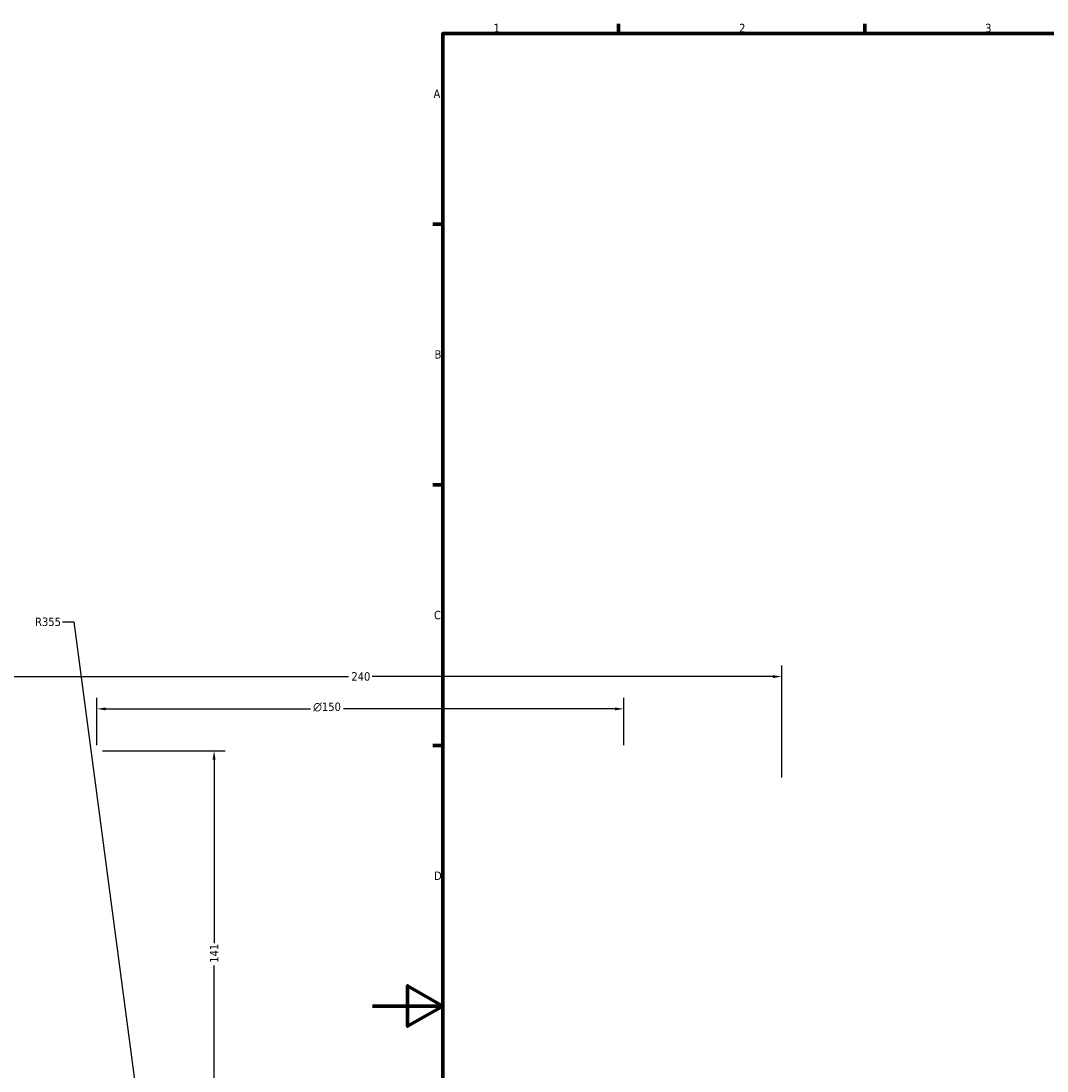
# Model space of a CAD drawing. Header units: millimetres. Extents: x -634 to 1181, y -305 to 948.
# Tile 3 of 13: x -100 to 192, y 279 to 578. Entities that reach past the tile are written whole.
import ezdxf

# ---------------------------------------------------------------- set-up
doc = ezdxf.new("R2010")
doc.units = ezdxf.units.MM
doc.layers.add('Border (ANSI)', color=7, linetype='Continuous', lineweight=70)
doc.layers.add('Dimension (ANSI)', color=7, linetype='Continuous', lineweight=25)
doc.styles.add('Note Text (ANSI)', font='tahoma.ttf')
doc.dimstyles.new('Default - mm (ANSI)', dxfattribs={"dimtxt": 2.4, "dimasz": 2.5, "dimexe": 3.175, "dimexo": 1.6002, "dimgap": 0.8, "dimtad": 0, "dimtoh": 1, "dimdec": 0, "dimrnd": 1e-08, "dimzin": 4, "dimdsep": 46, "dimtxsty": 'Note Text (ANSI)', "dimcen": 0.09, "dimdle": 10, "dimclrd": 256, "dimclre": 256, "dimclrt": 5, "dimadec": 1, "dimazin": 1, "dimtfac": 1.27, "dimtofl": 0, "dimtmove": 0, "dimatfit": 3, "dimfxl": 1, "dimtolj": 1, "dimtzin": 4, "dimlwd": -1, "dimlwe": -1, "dimarcsym": 0})

# ---------------------------------------------------------------- blocks, each defined once
blk = doc.blocks.new('Borders Default Border')
at = {"layer": 'Border (ANSI)'}
for p, q in [((70.08, 574), (70.08, 576.8)), ((140.17, 574), (140.17, 576.8)), ((20, 519.75), (17.2, 519.75)), ((20, 445.5), (17.2, 445.5)), ((20, 371.25), (17.2, 371.25))]:
    blk.add_line(p, q, dxfattribs=at)
at = {"layer": 'Border (ANSI)', "flags": 128}
for points in [[(20, 20), (20, 574), (821, 574), (821, 20), (20, 20)], [(0, 297), (20, 297), (10, 302.77), (10, 291.23), (20, 297)]]:
    blk.add_lwpolyline(points, dxfattribs=at)
at = {"layer": 'Border (ANSI)', "color": 5, "true_color": 0x0000ff, "char_height": 2.4, "attachment_point": 7, "style": 'Note Text (ANSI)'}
for s, insert in [('1', (34.5, 574.4)), ('2', (104.4, 574.4)), ('3', (174.46, 574.35)), ('A', (17.38, 555.68)), ('B', (17.67, 481.43)), ('C', (17.51, 407.13)), ('D', (17.52, 332.93))]:
    blk.add_mtext(s, dxfattribs=dict(at, insert=insert))
blk = doc.blocks.new('*D10')
at = {"layer": 'Defpoints', "color": 0, "transparency": 16777216}
for p in [(116.54, 390.85), (-123.46, 360.53), (116.54, 360.53)]:
    blk.add_point(p, dxfattribs=at)
at = {"layer": 'Dimension (ANSI)', "transparency": 16777216}
for p, q in [((-123.46, 362.14), (-123.46, 394.02)), ((116.54, 362.14), (116.54, 394.02)), ((-120.96, 390.85), (-6.81, 390.85)), ((114.04, 390.85), (-0.11, 390.85))]:
    blk.add_line(p, q, dxfattribs=at)
for points in [[(-120.96, 391.26), (-120.96, 390.43), (-123.46, 390.85)], [(114.04, 391.26), (114.04, 390.43), (116.54, 390.85)]]:
    blk.add_solid(points, dxfattribs=at)
at = {"layer": 'Dimension (ANSI)', "color": 5, "transparency": 16777216, "insert": (-6.01, 392.1), "char_height": 2.4, "attachment_point": 1, "style": 'Note Text (ANSI)'}
blk.add_mtext('\\A1;240', dxfattribs=at)
blk = doc.blocks.new('*D11')
at = {"layer": 'Defpoints', "color": 0, "transparency": 16777216}
for p in [(71.54, 381.65), (-78.46, 369.73), (71.54, 369.73)]:
    blk.add_point(p, dxfattribs=at)
at = {"layer": 'Dimension (ANSI)', "transparency": 16777216}
for p, q in [((-78.46, 371.34), (-78.46, 384.82)), ((71.54, 371.34), (71.54, 384.82)), ((-75.96, 381.65), (-17.69, 381.65)), ((69.04, 381.65), (-8.23, 381.65))]:
    blk.add_line(p, q, dxfattribs=at)
for points in [[(-75.96, 382.06), (-75.96, 381.23), (-78.46, 381.65)], [(69.04, 382.06), (69.04, 381.23), (71.54, 381.65)]]:
    blk.add_solid(points, dxfattribs=at)
at = {"layer": 'Dimension (ANSI)', "color": 5, "transparency": 16777216, "insert": (-16.89, 383.45), "char_height": 2.4, "attachment_point": 1, "style": 'Note Text (ANSI)'}
blk.add_mtext('\\A1;{\\fAIGDT|b0|i0;\\H2.4000;\\ln}\\fTahoma|b0|i0;\\H2.4000;150', dxfattribs=at)
blk = doc.blocks.new('*D12')
at = {"layer": 'Defpoints', "color": 0, "transparency": 16777216}
for p in [(-78.46, 369.73), (-45.11, 228.93), (-4.41, 228.93)]:
    blk.add_point(p, dxfattribs=at)
at = {"layer": 'Dimension (ANSI)', "transparency": 16777216}
for p, q in [((-76.86, 369.73), (-41.93, 369.73)), ((-45.11, 367.23), (-45.11, 314.9)), ((-45.11, 231.43), (-45.11, 308.52)), ((-6.01, 228.93), (-48.28, 228.93))]:
    blk.add_line(p, q, dxfattribs=at)
for points in [[(-45.53, 367.23), (-44.69, 367.23), (-45.11, 369.73)], [(-45.53, 231.43), (-44.69, 231.43), (-45.11, 228.93)]]:
    blk.add_solid(points, dxfattribs=at)
at = {"layer": 'Dimension (ANSI)', "color": 5, "transparency": 16777216, "insert": (-46.31, 309.32), "char_height": 2.4, "attachment_point": 1, "rotation": 90, "style": 'Note Text (ANSI)'}
blk.add_mtext('\\A1;141', dxfattribs=at)
blk = doc.blocks.new('*D13')
at = {"layer": 'Defpoints', "color": 0, "transparency": 16777216}
for p in [(-59.1, 210.94), (-12.41, -140.98)]:
    blk.add_point(p, dxfattribs=at)
at = {"layer": 'Dimension (ANSI)', "transparency": 16777216}
for p, q in [((-88.24, 406.41), (-85.03, 406.41)), ((-85.03, 406.41), (-59.43, 213.41))]:
    blk.add_line(p, q, dxfattribs=at)
blk.add_solid([(-59.01, 213.47), (-59.84, 213.36), (-59.1, 210.94)], dxfattribs=at)
at = {"layer": 'Dimension (ANSI)', "color": 5, "transparency": 16777216, "insert": (-96.08, 407.66), "char_height": 2.4, "attachment_point": 1, "style": 'Note Text (ANSI)'}
blk.add_mtext('\\A1;R355', dxfattribs=at)

msp = doc.modelspace()

# ---------------------------------------------------------------- block references
msp.add_blockref('Borders Default Border', (0, 0))

# ---------------------------------------------------------------- dimensions: what is measured, and where the dimension line sits
at = {"layer": 'Dimension (ANSI)'}
dim = msp.add_radius_dim(center=(-12.41, -140.98), mpoint=(-59.1, 210.94), dimstyle='Default - mm (ANSI)', override={"dimgap": 0.8, "dimtih": 1, "dimdec": 0, "dimlfac": 1, "dimcen": 0, "dimtol": 0, "dimlim": 0, "dimtp": 0, "dimtm": 0, "dimtdec": 2}, dxfattribs=at)
dim.commit()
dim.dimension.update_dxf_attribs({"geometry": '*D13', "text_midpoint": (-92.56, 406.41), "dimtype": 164})
for base, p1, p2, angle, picture, middle in [((116.54, 390.85), (-123.46, 360.53), (116.54, 360.53), 180, '*D10', (-3.46, 390.85)), ((-45.11, 228.93), (-78.46, 369.73), (-4.41, 228.93), 90, '*D12', (-45.11, 311.71))]:
    dim = msp.add_linear_dim(base=base, p1=p1, p2=p2, angle=angle, dimstyle='Default - mm (ANSI)', override={"dimgap": 0.8, "dimtoh": 0, "dimdec": 0, "dimtol": 0, "dimlim": 0, "dimtp": 0, "dimtm": 0, "dimtdec": 2, "dimatfit": 1}, dxfattribs=at)
    dim.commit()
    dim.dimension.update_dxf_attribs({"geometry": picture, "text_midpoint": middle, "dimtype": 160})
dim = msp.add_linear_dim(base=(71.54, 381.65), p1=(-78.46, 369.73), p2=(71.54, 369.73), angle=180, text='{\\fAIGDT|b0|i0;\\H2.4000;\\ln}\\fTahoma|b0|i0;\\H2.4000;<>', dimstyle='Default - mm (ANSI)', override={"dimgap": 0.8, "dimtoh": 0, "dimdec": 0, "dimtol": 0, "dimlim": 0, "dimtp": 0, "dimtm": 0, "dimtdec": 2, "dimatfit": 1}, dxfattribs=at)
dim.commit()
dim.dimension.update_dxf_attribs({"geometry": '*D11', "text_midpoint": (-12.96, 381.65), "dimtype": 160})

doc.saveas('drawing.dxf')
